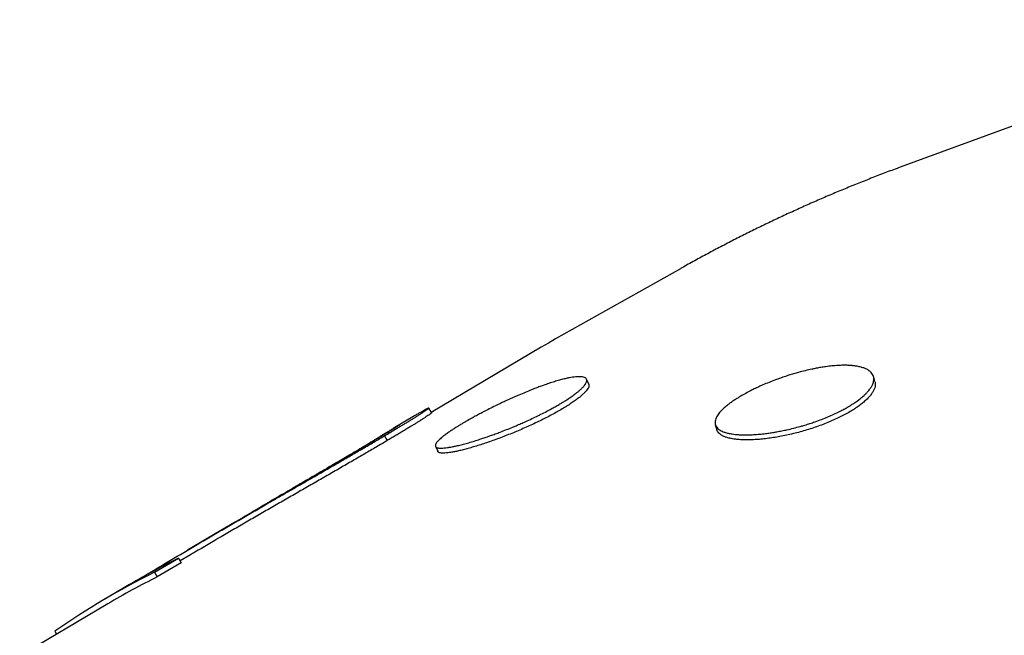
# Model space of a CAD drawing. Header units: millimetres. Extents: x 8 to 399, y 12 to 198.
# Tile 39 of 51: x 347.59 to 356.53, y 89.16 to 94.74. Entities that reach past the tile are written whole.
import ezdxf

# ---------------------------------------------------------------- set-up
doc = ezdxf.new("R2010")
doc.units = ezdxf.units.MM

msp = doc.modelspace()

# ---------------------------------------------------------------- linework, layer by layer
at = {"color": 7, "linetype": 'Continuous', "lineweight": 30}
for p, q in [((359.2223, 94.742), (355.5788, 93.4027)), ((353.5855, 92.4826), (352.453, 91.8449)), ((352.3237, 91.7702), (351.3241, 91.1789)), ((355.351, 91.46), (355.3374, 91.5056)), ((352.7541, 91.4347), (352.7343, 91.48)), ((351.1729, 91.1475), (350.9779, 91.0321)), ((351.3267, 91.1744), (351.3016, 91.2177)), ((353.9028, 91.0672), (353.9164, 91.0217)), ((350.9004, 90.9665), (350.9255, 90.9232)), ((350.9458, 91.013), (350.9482, 91.0087)), ((351.3633, 90.8714), (351.3831, 90.8261)), ((349.4675, 90.1385), (349.1139, 89.9293)), ((348.8132, 89.7296), (349.0313, 89.8562)), ((349.0564, 89.813), (348.8384, 89.6864)), ((349.0313, 89.8562), (349.0564, 89.813)), ((349.1395, 89.8864), (349.0459, 89.831)), ((348.8132, 89.7296), (348.8384, 89.6864)), ((348.5568, 89.5997), (348.3634, 89.4853)), ((348.3885, 89.4421), (340.739, 84.9164)), ((347.9094, 89.1925), (347.924, 89.1672))]:
    msp.add_line(p, q, dxfattribs=at)
at = {"color": 7, "linetype": 'Continuous', "lineweight": 30, "flags": 128}
msp.add_lwpolyline([(352.453, 91.8449), (352.3873, 91.8074), (352.3237, 91.7702)], dxfattribs=at)
at = {"color": 7, "linetype": 'Continuous', "lineweight": 30}
for centre, radius, start, end in [((352.1172, 83.5815), 6.9925, 116.18826, 120.60865), ((351.9244, 83.466), 6.9938, 116.41313, 125.03513), ((351.9395, 83.4397), 6.9741, 116.40226, 120.60884)]:
    msp.add_arc(centre, radius, start, end, dxfattribs=at)
for points, knots in [([(355.579, 93.4027), (355.5699, 93.3994), (355.5186, 93.3807), (355.4254, 93.3454), (355.2994, 93.2968), (355.1741, 93.2469), (355.0493, 93.1958), (354.9251, 93.1435), (354.8014, 93.0899), (354.6783, 93.0352), (354.5558, 92.9793), (354.4339, 92.9222), (354.3126, 92.864), (354.192, 92.8045), (354.0719, 92.7439), (353.9525, 92.6822), (353.8337, 92.6193), (353.7156, 92.5551), (353.6329, 92.5095), (353.5897, 92.4849), (353.5856, 92.4826)], [0, 0, 0, 0, 0.01318, 0.07465, 0.136085, 0.197485, 0.258853, 0.32019, 0.381498, 0.44278, 0.504037, 0.56527, 0.626483, 0.687676, 0.748852, 0.810013, 0.871159, 0.932294, 0.993419, 1, 1, 1, 1]), ([(355.112, 91.2314), (355.1009, 91.225), (355.0786, 91.2121), (355.0386, 91.1909), (354.9919, 91.168), (354.9468, 91.1478), (354.9005, 91.1284), (354.8533, 91.1099), (354.7999, 91.0908), (354.7501, 91.0744), (354.7094, 91.0619), (354.6638, 91.0488), (354.6131, 91.0353), (354.5575, 91.0222), (354.5069, 91.0114), (354.4665, 91.0038), (354.4269, 90.997), (354.3882, 90.9911), (354.341, 90.9849), (354.2901, 90.9797), (354.2454, 90.9767), (354.2028, 90.9751), (354.1624, 90.9747), (354.1209, 90.9762), (354.0855, 90.9791), (354.059, 90.9824), (354.0313, 90.9871), (354.0033, 90.9935), (353.9766, 91.0023), (353.9554, 91.0118), (353.9408, 91.0204), (353.9268, 91.0308), (353.9144, 91.0433), (353.9053, 91.0586), (353.9007, 91.0738), (353.8996, 91.0867), (353.9008, 91.1019), (353.9054, 91.1194), (353.9149, 91.1397), (353.9273, 91.1591), (353.9398, 91.1753), (353.956, 91.1937), (353.9768, 91.2145), (354.0038, 91.2378), (354.0317, 91.2596), (354.0564, 91.2773), (354.081, 91.2939), (354.1053, 91.3095), (354.1378, 91.3292), (354.178, 91.352), (354.2229, 91.3756), (354.2661, 91.3968), (354.3023, 91.4136), (354.3436, 91.4319), (354.3904, 91.4516), (354.4434, 91.4722), (354.4928, 91.4901), (354.5331, 91.5039), (354.5733, 91.5169), (354.6133, 91.5291), (354.6632, 91.5433), (354.7185, 91.5577), (354.7686, 91.5691), (354.8129, 91.5782), (354.8512, 91.5853), (354.898, 91.5928), (354.9485, 91.5993), (354.9929, 91.6033), (355.0353, 91.6058), (355.0755, 91.6067), (355.1168, 91.6056), (355.1522, 91.6028), (355.1787, 91.5994), (355.2065, 91.5944), (355.2346, 91.5874), (355.2641, 91.5768), (355.2893, 91.564), (355.3096, 91.549), (355.325, 91.5322), (355.3355, 91.5136), (355.341, 91.4932), (355.3413, 91.4731), (355.3378, 91.454), (355.3312, 91.4342), (355.3199, 91.4115), (355.3053, 91.3899), (355.2894, 91.3702), (355.2734, 91.3526), (355.2507, 91.3305), (355.2218, 91.3058), (355.1917, 91.283), (355.1637, 91.2637), (355.1396, 91.248), (355.1212, 91.237), (355.112, 91.2314)], [0, 0, 0, 0, 0.009885, 0.019808, 0.03322, 0.046826, 0.053663, 0.066887, 0.080204, 0.090326, 0.100489, 0.107325, 0.120553, 0.133874, 0.143998, 0.154164, 0.161002, 0.170892, 0.180821, 0.194242, 0.207857, 0.214697, 0.227928, 0.24125, 0.251377, 0.261544, 0.268384, 0.28161, 0.294929, 0.305053, 0.315217, 0.322054, 0.335283, 0.348604, 0.358729, 0.368895, 0.375733, 0.388966, 0.402291, 0.412419, 0.422588, 0.429428, 0.442659, 0.455982, 0.466108, 0.476276, 0.483115, 0.491531, 0.499971, 0.513201, 0.526523, 0.536649, 0.546817, 0.553655, 0.566885, 0.580207, 0.590333, 0.6005, 0.607338, 0.617231, 0.627163, 0.640587, 0.654205, 0.661047, 0.670941, 0.680874, 0.694299, 0.70792, 0.714763, 0.72799, 0.74131, 0.751434, 0.761599, 0.768437, 0.781656, 0.794967, 0.80847, 0.822072, 0.835295, 0.848611, 0.862118, 0.875724, 0.885616, 0.895547, 0.90897, 0.922586, 0.929428, 0.939322, 0.949255, 0.962681, 0.976302, 0.983145, 0.991561, 1, 1, 1, 1]), ([(352.4925, 91.2552), (352.4814, 91.2487), (352.4592, 91.2357), (352.4196, 91.2136), (352.3735, 91.189), (352.3293, 91.1664), (352.284, 91.1441), (352.2381, 91.1221), (352.1863, 91.0984), (352.1382, 91.0771), (352.0991, 91.0603), (352.0553, 91.042), (352.0068, 91.0223), (351.9539, 91.0017), (351.9059, 90.9837), (351.8676, 90.9699), (351.8303, 90.9567), (351.794, 90.9443), (351.7498, 90.9298), (351.7023, 90.9149), (351.661, 90.9028), (351.6217, 90.8919), (351.5846, 90.8823), (351.5469, 90.8735), (351.515, 90.8668), (351.4913, 90.8625), (351.4667, 90.8587), (351.4422, 90.8558), (351.4192, 90.8546), (351.4014, 90.855), (351.3894, 90.8565), (351.3783, 90.8591), (351.3691, 90.8634), (351.3632, 90.87), (351.3615, 90.8776), (351.3626, 90.8848), (351.3661, 90.8938), (351.373, 90.905), (351.385, 90.919), (351.3993, 90.9332), (351.4132, 90.9455), (351.4309, 90.9601), (351.4531, 90.9772), (351.4813, 90.9973), (351.5101, 91.0168), (351.5352, 91.0331), (351.5602, 91.0488), (351.5846, 91.0638), (351.6171, 91.0833), (351.6571, 91.1065), (351.7015, 91.1314), (351.7439, 91.1545), (351.7792, 91.1733), (351.8194, 91.1942), (351.8649, 91.2174), (351.916, 91.2426), (351.9634, 91.2654), (352.002, 91.2835), (352.0404, 91.3011), (352.0785, 91.3182), (352.1259, 91.3389), (352.1782, 91.361), (352.2253, 91.3802), (352.2668, 91.3964), (352.3027, 91.41), (352.3463, 91.4259), (352.3932, 91.442), (352.4341, 91.4552), (352.473, 91.4669), (352.5098, 91.4771), (352.5473, 91.4863), (352.5791, 91.493), (352.6029, 91.4971), (352.6276, 91.5006), (352.6523, 91.503), (352.6779, 91.5034), (352.6992, 91.5014), (352.7159, 91.4969), (352.7278, 91.49), (352.7349, 91.4809), (352.7373, 91.4695), (352.7349, 91.4571), (352.7292, 91.4444), (352.7206, 91.4307), (352.7073, 91.4139), (352.691, 91.3972), (352.6738, 91.3813), (352.6569, 91.3668), (352.6331, 91.3479), (352.6033, 91.326), (352.5726, 91.3051), (352.5444, 91.2868), (352.5201, 91.2717), (352.5017, 91.2607), (352.4925, 91.2552)], [0, 0, 0, 0, 0.009885, 0.019808, 0.03322, 0.046826, 0.053663, 0.066887, 0.080204, 0.090326, 0.100489, 0.107325, 0.120553, 0.133874, 0.143998, 0.154164, 0.161002, 0.170892, 0.180821, 0.194242, 0.207857, 0.214697, 0.227928, 0.24125, 0.251377, 0.261544, 0.268384, 0.28161, 0.294929, 0.305053, 0.315217, 0.322054, 0.335283, 0.348604, 0.358729, 0.368895, 0.375733, 0.388966, 0.402291, 0.412419, 0.422588, 0.429428, 0.442659, 0.455982, 0.466108, 0.476276, 0.483115, 0.491531, 0.499971, 0.513201, 0.526523, 0.536649, 0.546817, 0.553655, 0.566885, 0.580207, 0.590333, 0.6005, 0.607338, 0.617231, 0.627163, 0.640587, 0.654205, 0.661047, 0.670941, 0.680874, 0.694299, 0.70792, 0.714763, 0.72799, 0.74131, 0.751434, 0.761599, 0.768437, 0.781656, 0.794967, 0.80847, 0.822072, 0.835295, 0.848611, 0.862118, 0.875724, 0.885616, 0.895547, 0.90897, 0.922586, 0.929428, 0.939322, 0.949255, 0.962681, 0.976302, 0.983145, 0.991561, 1, 1, 1, 1]), ([(352.7539, 91.4347), (352.755, 91.4312), (352.7571, 91.424), (352.7543, 91.4105), (352.7469, 91.395), (352.7345, 91.3776), (352.7175, 91.3585), (352.6959, 91.3378), (352.6696, 91.3157), (352.6391, 91.2923), (352.6045, 91.2679), (352.5708, 91.2457), (352.5398, 91.2263), (352.5214, 91.2154), (352.5122, 91.2099)], [0, 0, 0, 0, 0.086103, 0.174993, 0.26396, 0.353245, 0.44253, 0.531498, 0.620488, 0.709797, 0.799106, 0.888096, 0.944048, 1, 1, 1, 1]), ([(355.3503, 91.4599), (355.3516, 91.4556), (355.355, 91.4448), (355.3548, 91.4255), (355.35, 91.4023), (355.34, 91.378), (355.325, 91.3527), (355.3052, 91.3267), (355.2804, 91.3001), (355.251, 91.2732), (355.2173, 91.2461), (355.184, 91.2225), (355.1532, 91.2024), (355.1348, 91.1914), (355.1256, 91.1858)], [0, 0, 0, 0, 0.0577275, 0.1493769, 0.2411066, 0.333164, 0.4252212, 0.5169508, 0.6087046, 0.7007866, 0.7928684, 0.8846218, 0.9423109, 1, 1, 1, 1]), ([(350.9004, 90.9665), (350.9178, 90.9767), (350.9525, 90.9973), (350.9966, 91.0236), (351.0331, 91.0455), (351.0634, 91.0638), (351.0926, 91.0815), (351.1206, 91.0986), (351.147, 91.1149), (351.1722, 91.1305), (351.1957, 91.1452), (351.2199, 91.1606), (351.2433, 91.1757), (351.2625, 91.1883), (351.2766, 91.1979), (351.2867, 91.2049), (351.2944, 91.2106), (351.2995, 91.2146), (351.3018, 91.217), (351.3018, 91.218), (351.2992, 91.2175), (351.2939, 91.2153), (351.2853, 91.2111), (351.2724, 91.2044), (351.2545, 91.1947), (351.2328, 91.1824), (351.207, 91.1675), (351.1863, 91.1554), (351.1743, 91.1483), (351.173, 91.1475)], [0, 0, 0, 0, 0.051016, 0.102119, 0.135805, 0.169494, 0.20338, 0.237263, 0.271952, 0.306641, 0.341659, 0.376674, 0.425256, 0.473844, 0.507044, 0.540264, 0.573454, 0.605896, 0.638374, 0.670825, 0.704455, 0.738119, 0.771749, 0.815386, 0.859024, 0.903628, 0.948235, 0.994098, 1, 1, 1, 1]), ([(351.3266, 91.1743), (351.3267, 91.1741), (351.3268, 91.1735), (351.3238, 91.1707), (351.318, 91.1661), (351.3086, 91.1594), (351.2952, 91.1502), (351.277, 91.138), (351.255, 91.1237), (351.2311, 91.1084), (351.2062, 91.0928), (351.1817, 91.0775), (351.1554, 91.0613), (351.1272, 91.044), (351.097, 91.0257), (351.0653, 91.0065), (351.0325, 90.9868), (350.9982, 90.9663), (350.9623, 90.9449), (350.9378, 90.9304), (350.9255, 90.9232)], [0, 0, 0, 0, 0.042829, 0.093939, 0.14511, 0.196235, 0.262681, 0.32913, 0.396908, 0.464683, 0.517122, 0.569601, 0.622057, 0.675623, 0.729228, 0.782817, 0.836948, 0.89107, 0.945529, 1, 1, 1, 1]), ([(352.5122, 91.2099), (352.4971, 91.2011), (352.4668, 91.1834), (352.4176, 91.1566), (352.3662, 91.1297), (352.3126, 91.103), (352.2572, 91.0765), (352.2003, 91.0505), (352.1425, 91.0251), (352.0843, 91.0004), (352.0259, 90.9768), (351.9677, 90.9542), (351.9103, 90.9328), (351.8541, 90.9127), (351.7994, 90.8942), (351.7467, 90.8773), (351.6962, 90.862), (351.6485, 90.8485), (351.6039, 90.8369), (351.5626, 90.8272), (351.5249, 90.8196), (351.4911, 90.814), (351.4616, 90.8105), (351.4365, 90.8092), (351.4158, 90.81), (351.3997, 90.813), (351.3891, 90.8183), (351.3837, 90.8228), (351.3832, 90.8261), (351.3832, 90.8262)], [0, 0, 0, 0, 0.038332, 0.076801, 0.11527, 0.153602, 0.191934, 0.230403, 0.268871, 0.307203, 0.345545, 0.384025, 0.422504, 0.460846, 0.499202, 0.537695, 0.576188, 0.614543, 0.652892, 0.691378, 0.729864, 0.768213, 0.806551, 0.845025, 0.8835, 0.921838, 0.960182, 0.998662, 1, 1, 1, 1]), ([(355.1256, 91.1858), (355.1105, 91.1771), (355.0801, 91.1597), (355.0303, 91.1344), (354.9779, 91.1098), (354.9231, 91.0864), (354.8662, 91.0641), (354.8076, 91.0432), (354.7477, 91.0237), (354.687, 91.0058), (354.626, 90.9896), (354.5649, 90.9752), (354.5044, 90.9626), (354.4448, 90.9519), (354.3866, 90.9433), (354.3301, 90.9367), (354.2758, 90.9321), (354.2241, 90.9296), (354.1754, 90.9292), (354.13, 90.9309), (354.0881, 90.9346), (354.0502, 90.9403), (354.0166, 90.9481), (353.9873, 90.9578), (353.9626, 90.9694), (353.9427, 90.9828), (353.9281, 90.998), (353.9195, 91.0111), (353.9176, 91.0196), (353.9171, 91.0219)], [0, 0, 0, 0, 0.037841, 0.075817, 0.113793, 0.151634, 0.189474, 0.22745, 0.265425, 0.303266, 0.341117, 0.379103, 0.417089, 0.45494, 0.492804, 0.530804, 0.568803, 0.606667, 0.644525, 0.682517, 0.72051, 0.758367, 0.796214, 0.834196, 0.872177, 0.910024, 0.947876, 0.985863, 1, 1, 1, 1]), ([(350.9458, 91.013), (350.9555, 91.0188), (350.9702, 91.0275), (350.9878, 91.038), (351.0015, 91.046), (351.0145, 91.0535), (351.0258, 91.0599), (351.0344, 91.0647), (351.0399, 91.0675), (351.0412, 91.0677), (351.0393, 91.0661), (351.0342, 91.0625), (351.0262, 91.0572), (351.0158, 91.0505), (351.002, 91.0418), (350.9851, 91.0313), (350.9667, 91.02), (350.9466, 91.0077), (350.9247, 90.9944), (350.9015, 90.9804), (350.8765, 90.9654), (350.8498, 90.9493), (350.8165, 90.9295), (350.7762, 90.9055), (350.7436, 90.8862), (350.7273, 90.8765)], [0, 0, 0, 0, 0.058972, 0.088594, 0.11821, 0.160361, 0.202522, 0.245913, 0.28928, 0.330276, 0.371292, 0.413525, 0.455768, 0.496925, 0.538058, 0.580205, 0.622356, 0.662557, 0.70281, 0.74305, 0.7843, 0.825593, 0.866882, 0.933334, 1, 1, 1, 1]), ([(348.694, 89.6784), (348.7524, 89.7136), (348.8904, 89.7967), (349.0689, 89.9028), (349.229, 89.9973), (349.3492, 90.0679), (349.4696, 90.1383), (349.5902, 90.2084), (349.7108, 90.2783), (349.8212, 90.342), (349.9212, 90.3996), (350.0108, 90.4512), (350.1003, 90.5025), (350.1858, 90.5516), (350.2672, 90.5983), (350.3444, 90.6427), (350.4208, 90.6867), (350.4891, 90.7262), (350.5492, 90.761), (350.6016, 90.7913), (350.6532, 90.8213), (350.7042, 90.8511), (350.7544, 90.8805), (350.8038, 90.9095), (350.8523, 90.938), (350.8844, 90.957), (350.9004, 90.9665)], [0, 0, 0, 0, 0.077566, 0.183311, 0.236194, 0.289078, 0.341954, 0.394828, 0.447767, 0.500703, 0.540148, 0.579593, 0.619141, 0.658686, 0.693457, 0.728227, 0.763229, 0.79823, 0.823183, 0.848136, 0.873202, 0.898269, 0.923664, 0.949061, 0.97453, 1, 1, 1, 1]), ([(350.6262, 90.8169), (350.6337, 90.8215), (350.6543, 90.8343), (350.6874, 90.8547), (350.7233, 90.8769), (350.7558, 90.897), (350.7852, 90.9151), (350.8138, 90.9326), (350.8414, 90.9496), (350.8679, 90.9658), (350.8944, 90.9819), (350.92, 90.9975), (350.9372, 91.0078), (350.9458, 91.013)], [0, 0, 0, 0, 0.057747, 0.160823, 0.263881, 0.349788, 0.435797, 0.52172, 0.610956, 0.700268, 0.789471, 0.894622, 1, 1, 1, 1]), ([(350.9255, 90.9232), (350.9089, 90.9133), (350.8756, 90.8937), (350.8251, 90.864), (350.7736, 90.8337), (350.7209, 90.8029), (350.6669, 90.7714), (350.6115, 90.7392), (350.5549, 90.7064), (350.4971, 90.673), (350.4385, 90.6392), (350.3796, 90.6053), (350.3206, 90.5714), (350.2617, 90.5375), (350.2022, 90.5034), (350.1227, 90.4577), (350.0227, 90.4003), (349.9023, 90.3311), (349.7815, 90.2614), (349.6605, 90.1914), (349.5398, 90.1213), (349.3792, 90.0276), (349.2457, 89.9494), (349.1527, 89.8941), (349.1395, 89.8863)], [0, 0, 0, 0, 0.032466, 0.064936, 0.097427, 0.129917, 0.162581, 0.195246, 0.228424, 0.261602, 0.294939, 0.328276, 0.360761, 0.393247, 0.425841, 0.458437, 0.523417, 0.588403, 0.653654, 0.718909, 0.783843, 0.848795, 0.978659, 1, 1, 1, 1]), ([(350.7273, 90.8765), (350.705, 90.8634), (350.6605, 90.8371), (350.5954, 90.7987), (350.5314, 90.7611), (350.469, 90.7246), (350.4054, 90.6873), (350.3401, 90.6491), (350.2731, 90.61), (350.2045, 90.57), (350.1348, 90.5294), (350.061, 90.4864), (349.9836, 90.4413), (349.9025, 90.3941), (349.8212, 90.3465), (349.7122, 90.2827), (349.6033, 90.2187), (349.5126, 90.1652), (349.4765, 90.1438), (349.4675, 90.1385)], [0, 0, 0, 0, 0.06068, 0.121395, 0.173747, 0.226102, 0.278812, 0.331521, 0.38539, 0.43926, 0.493543, 0.547831, 0.609395, 0.670954, 0.73269, 0.794424, 0.918349, 0.979516, 1, 1, 1, 1])]:
    msp.add_open_spline(points, degree=3, knots=knots, dxfattribs=at)

doc.saveas('drawing.dxf')
